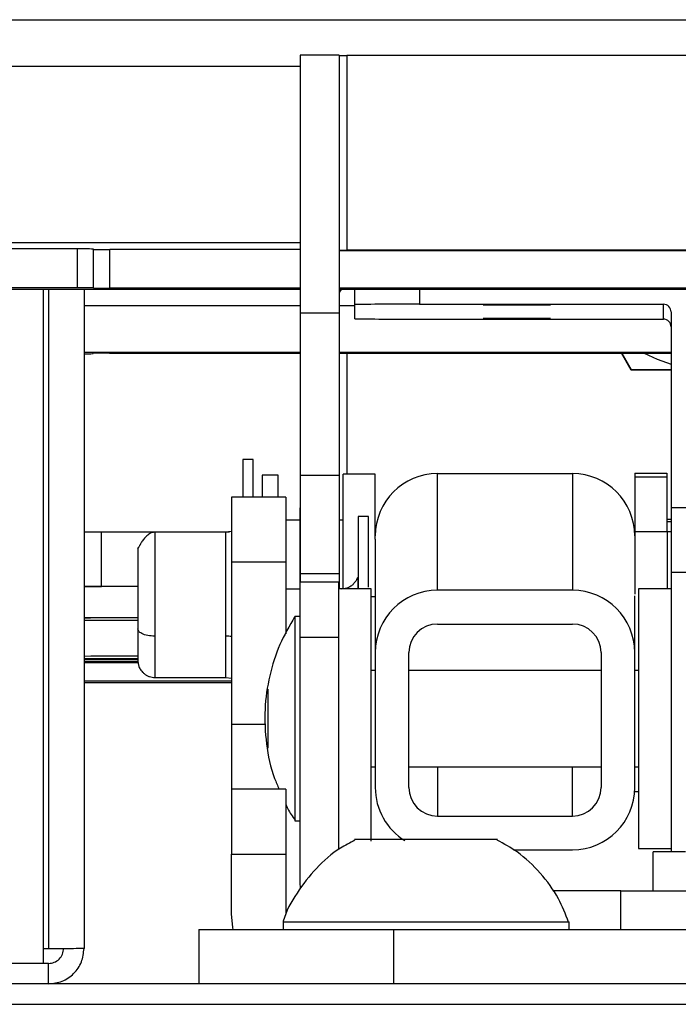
# Model space of a CAD drawing. Header units: millimetres. Extents: x 256 to 1374, y 313 to 1176.
# Tile 37 of 212: x 820 to 830, y 471 to 487. Entities that reach past the tile are written whole.
import ezdxf

# ---------------------------------------------------------------- set-up
doc = ezdxf.new("R2010")
doc.units = ezdxf.units.MM

msp = doc.modelspace()

# ---------------------------------------------------------------- linework, layer by layer
at = {"color": 7, "linetype": 'Continuous', "lineweight": 30}
for p, q in [((785.3437, 487.2868), (844.6104, 487.2868)), ((824.8035, 486.7077), (824.1711, 486.7077)), ((824.1711, 486.7077), (824.1711, 482.4987)), ((824.8035, 486.7077), (824.8035, 482.4987)), ((824.9305, 486.701), (824.9305, 483.526)), ((833.6777, 486.701), (824.9305, 486.701)), ((820.5333, 483.5482), (787.4604, 483.5482)), ((820.5333, 483.5482), (820.5333, 482.9157)), ((820.7979, 482.9142), (820.7979, 483.5466)), ((821.0624, 482.9066), (821.0624, 483.5391)), ((824.1711, 483.5391), (821.0624, 483.5391)), ((824.8035, 483.5224), (824.9305, 483.5224)), ((835.35, 483.526), (824.9305, 483.526)), ((824.9305, 483.5224), (835.35, 483.5224)), ((785.3437, 482.8919), (824.1711, 482.8919)), ((820.5333, 482.9157), (787.4604, 482.9157)), ((819.9769, 482.8919), (819.9769, 471.8974)), ((820.6436, 482.8919), (820.6436, 472.1429)), ((820.7979, 482.9081), (820.7979, 482.9142)), ((824.1711, 482.9066), (821.0624, 482.9066)), ((836.8342, 482.9066), (824.8035, 482.9066)), ((824.8035, 482.8919), (836.8342, 482.8919)), ((825.0575, 482.8919), (825.0575, 482.6411)), ((824.8035, 482.4987), (824.1711, 482.4987)), ((824.1711, 482.4987), (824.1711, 479.8529)), ((824.8035, 482.4987), (824.8035, 479.8529)), ((825.0575, 482.6411), (825.0575, 482.4108)), ((826.1159, 482.6472), (830.0926, 482.6472)), ((830.0926, 482.4047), (830.0926, 482.6472)), ((830.2196, 482.5202), (830.2196, 479.3288)), ((826.1159, 482.4047), (830.0926, 482.4047)), ((820.7936, 481.8409), (820.7936, 481.8469)), ((821.0582, 481.8485), (824.1711, 481.8485)), ((824.8035, 481.8485), (830.2196, 481.8485)), ((829.5679, 481.5735), (829.4092, 481.8485)), ((829.4149, 481.8485), (829.5679, 481.5831)), ((829.5679, 481.5831), (830.2196, 481.5837)), ((829.5679, 481.5735), (829.5679, 481.5831)), ((830.2196, 481.5735), (829.5679, 481.5735)), ((823.401, 480.1158), (823.2317, 480.1158)), ((823.2317, 480.1158), (823.2317, 479.5015)), ((823.401, 479.5015), (823.401, 480.1158)), ((823.8095, 479.8618), (823.5471, 479.8618)), ((823.5471, 479.8618), (823.5471, 479.5015)), ((823.8095, 479.5015), (823.8095, 479.8618)), ((824.8035, 479.8529), (824.1711, 479.8529)), ((824.1711, 479.8529), (824.1711, 478.2564)), ((824.8035, 479.8529), (824.8035, 478.2564)), ((824.8679, 478.0059), (824.8679, 479.8739)), ((825.3928, 479.8739), (824.8679, 479.8739)), ((825.3928, 478.8155), (825.3928, 479.8739)), ((826.4088, 477.9825), (826.4088, 479.8848)), ((826.4088, 479.8848), (828.6101, 479.8848)), ((828.6101, 479.8848), (828.6101, 477.9825)), ((829.6261, 479.8921), (829.6261, 479.8311)), ((829.6261, 479.8921), (830.1511, 479.8921)), ((829.6261, 479.8311), (829.6261, 478.9339)), ((829.6261, 479.8311), (830.1511, 479.8311)), ((830.1511, 479.8921), (830.1511, 479.8311)), ((830.1511, 479.8311), (830.1511, 478.9339)), ((823.9325, 479.5015), (823.0469, 479.5015)), ((823.0469, 479.5015), (823.0469, 478.4432)), ((823.9325, 479.5015), (823.9325, 478.4432)), ((824.1677, 479.3288), (824.1711, 479.3288)), ((824.1677, 477.2121), (824.1677, 479.3288)), ((830.8513, 479.3288), (830.2188, 479.3288)), ((830.2188, 479.3288), (830.2188, 478.2705)), ((823.9325, 479.1289), (824.1677, 479.1289)), ((824.8035, 479.1289), (824.8679, 479.1289)), ((825.2842, 479.1879), (825.1149, 479.1879)), ((825.1149, 479.1879), (825.1149, 478.0059)), ((825.2842, 478.0342), (825.2842, 479.1879)), ((830.1511, 479.1407), (830.2188, 479.1407)), ((830.2188, 479.101), (830.1511, 479.101)), ((820.9302, 478.0427), (820.9302, 478.9283)), ((821.7865, 478.9283), (820.9302, 478.9283)), ((822.9565, 478.9305), (821.7966, 478.9305)), ((823.009, 478.9276), (822.9565, 478.9277)), ((825.3928, 478.8155), (825.3928, 477.9178)), ((830.1553, 478.9339), (829.6261, 478.9339)), ((829.6261, 478.9339), (829.6261, 477.9178)), ((830.2188, 478.9339), (830.1553, 478.9339)), ((830.1553, 478.9339), (830.1553, 478.0059)), ((823.9325, 478.4432), (823.0469, 478.4432)), ((823.0469, 478.4432), (823.0469, 475.7974)), ((823.9325, 478.4432), (823.9325, 477.2737)), ((824.1711, 478.2564), (824.8035, 478.2564)), ((824.1711, 478.2564), (824.1711, 478.1164)), ((824.8035, 478.2564), (824.8035, 478.1164)), ((830.8513, 478.2705), (830.2188, 478.2705)), ((830.2188, 478.2705), (830.2188, 473.7146)), ((820.9208, 478.0427), (820.6436, 478.0427)), ((821.5214, 478.0427), (820.9302, 478.0427)), ((824.1677, 478.0025), (823.9325, 478.0025)), ((824.8035, 478.1164), (824.1711, 478.1164)), ((824.8001, 477.2121), (824.8001, 478.1164)), ((825.3293, 478.0059), (824.8001, 478.0059)), ((824.8035, 478.1164), (824.8035, 478.0025)), ((825.3293, 473.8924), (825.3293, 478.0059)), ((830.2188, 478.0059), (829.6896, 478.0059)), ((829.6896, 478.0059), (829.6896, 477.138)), ((825.3928, 477.8755), (825.3293, 477.8755)), ((825.3928, 477.9178), (825.3928, 476.9666)), ((828.6101, 477.9825), (826.4088, 477.9825)), ((829.6261, 476.9666), (829.6261, 477.8917)), ((820.6436, 477.5364), (821.5214, 477.5364)), ((824.1677, 477.5572), (824.083, 477.5572)), ((824.083, 477.5572), (824.083, 474.2213)), ((826.4088, 477.4322), (828.6101, 477.4322)), ((824.8001, 477.2121), (824.1677, 477.2121)), ((824.1677, 473.2091), (824.1677, 477.2121)), ((824.8001, 473.7564), (824.8001, 477.2121)), ((829.6896, 477.138), (829.6896, 473.7726)), ((825.3928, 476.9666), (825.3928, 474.7655)), ((825.9431, 474.7655), (825.9431, 476.9666)), ((829.0758, 476.9666), (829.0758, 474.7655)), ((829.6261, 474.7655), (829.6261, 476.9666)), ((821.7966, 476.5598), (822.9565, 476.5598)), ((822.9565, 476.5598), (823.0469, 476.5483)), ((825.3928, 476.6766), (825.3293, 476.6766)), ((829.0758, 476.6766), (825.9431, 476.6766)), ((829.6896, 476.6766), (829.6261, 476.6766)), ((823.0469, 476.4749), (820.9302, 476.4749)), ((823.6385, 476.3718), (823.6385, 475.4066)), ((823.0469, 475.7974), (823.0469, 474.739)), ((825.3293, 475.1018), (825.3928, 475.1018)), ((825.9431, 475.1018), (829.0758, 475.1018)), ((829.6261, 475.1018), (829.6896, 475.1018)), ((823.9325, 474.739), (823.0469, 474.739)), ((823.0469, 474.739), (823.0469, 473.6807)), ((823.9325, 474.739), (823.9325, 473.6807)), ((829.6261, 474.7005), (829.6896, 474.7005)), ((826.4088, 474.2999), (828.6101, 474.2999)), ((824.083, 474.2213), (824.1677, 474.2213)), ((823.0469, 472.7036), (823.0469, 473.6807)), ((823.0469, 473.6807), (823.9325, 473.6807)), ((823.9325, 473.6807), (823.9325, 472.7036)), ((827.6484, 473.7496), (828.6101, 473.7496)), ((829.6896, 473.7726), (830.2188, 473.7726)), ((829.9261, 473.0821), (829.9261, 473.7146)), ((830.4552, 473.7146), (829.9261, 473.7146)), ((824.1722, 473.1268), (824.1677, 473.2091)), ((829.3969, 473.0821), (828.2881, 473.0821)), ((829.3969, 472.4496), (829.3969, 473.0821)), ((829.3969, 473.0821), (830.9844, 473.0821)), ((823.8886, 472.5763), (823.8886, 472.4496)), ((823.8886, 472.5763), (828.5552, 472.5763)), ((828.5552, 472.4496), (828.5552, 472.5763)), ((822.5177, 472.4496), (822.5177, 471.564)), ((822.5177, 472.4496), (825.6927, 472.4496)), ((825.6927, 472.4496), (825.6927, 471.564)), ((825.6927, 472.4496), (842.6261, 472.4496)), ((820.0647, 472.1331), (819.9769, 472.1331)), ((819.9769, 471.8974), (817.1436, 471.8974)), ((820.0647, 471.8974), (819.9769, 471.8974)), ((820.0647, 471.564), (820.0647, 471.8974)), ((856.5902, 471.564), (454.1836, 471.564)), ((454.4193, 471.2307), (856.3545, 471.2307))]:
    msp.add_line(p, q, dxfattribs=at)
at = {"color": 8, "linetype": 'Continuous', "lineweight": 30}
for p, q in [((785.3437, 486.5317), (824.1711, 486.5317)), ((824.1711, 483.6506), (785.3437, 483.6506)), ((820.0647, 482.8919), (820.0647, 472.1331)), ((826.1159, 482.8919), (826.1159, 482.6472)), ((820.6436, 482.627), (824.1711, 482.627)), ((824.8035, 482.627), (825.0575, 482.627)), ((820.6436, 481.8632), (824.1711, 481.8632)), ((824.8035, 481.8632), (830.2196, 481.8632)), ((824.9305, 481.8485), (824.9305, 479.8739)), ((821.7966, 478.9305), (821.7966, 477.2337)), ((822.9565, 477.2337), (822.9565, 478.9305)), ((821.7966, 477.2337), (821.7966, 476.5598)), ((822.9565, 476.5598), (822.9565, 477.2337)), ((823.0469, 476.5009), (820.6436, 476.5009)), ((823.0469, 475.7974), (823.6061, 475.7974)), ((826.4088, 475.1018), (826.4088, 474.2999)), ((828.6101, 474.2999), (828.6101, 475.1018))]:
    msp.add_line(p, q, dxfattribs=at)
at = {"color": 7, "linetype": 'Continuous', "lineweight": 30, "flags": 128}
for points in [[(827.7034, 482.6319), (827.4928, 482.6322), (827.3142, 482.6329), (827.1949, 482.6339), (827.153, 482.6351), (827.1949, 482.6363), (827.3142, 482.6373), (827.4928, 482.638), (827.7034, 482.6382), (827.914, 482.638), (828.0925, 482.6373), (828.2118, 482.6363), (828.2537, 482.6351), (828.2118, 482.6339), (828.0925, 482.6329), (827.914, 482.6322), (827.7034, 482.6319)], [(827.7034, 482.4137), (827.4928, 482.4139), (827.3142, 482.4146), (827.1949, 482.4156), (827.153, 482.4168), (827.1949, 482.418), (827.3142, 482.4191), (827.4928, 482.4197), (827.7034, 482.42), (827.914, 482.4197), (828.0925, 482.4191), (828.2118, 482.418), (828.2537, 482.4168), (828.2118, 482.4156), (828.0925, 482.4146), (827.914, 482.4139), (827.7034, 482.4137)], [(829.7819, 481.8485), (829.9897, 481.7491), (830.2196, 481.6687)], [(820.9302, 478.9283), (820.7238, 478.9282), (820.6436, 478.9281)], [(820.6436, 478.0425), (820.7238, 478.0426), (820.9302, 478.0427)], [(820.9302, 476.4749), (820.7238, 476.475), (820.6436, 476.4751)], [(823.0756, 472.4496), (823.0688, 472.4813), (823.0469, 472.7036)]]:
    msp.add_lwpolyline(points, dxfattribs=at)
at = {"color": 7, "linetype": 'Continuous', "lineweight": 30}
for centre, radius, start, end in [((824.8987, 492.2206), 5.5197, 269.01255, 270.33086), ((820.5993, 471.9997), 11.5487, 89.01504, 90.32777), ((820.9963, 495.089), 11.5501, 269.01566, 270.32822), ((824.8987, 489.0608), 5.5349, 269.01436, 270.32906), ((820.5993, 471.3672), 11.5487, 89.01504, 90.32777), ((820.9965, 494.4883), 11.5819, 269.01746, 270.32642), ((824.931, 482.8009), 0.1275, 134.43475, 179.91699), ((825.8513, 436.4752), 46.1727, 89.67165, 90.985), ((830.0927, 482.5202), 0.127, 359.99473, 90.00415), ((825.8512, 528.5766), 46.1727, 269.01513, 270.32848), ((830.0927, 482.2777), 0.127, 359.99585, 90.00415), ((820.9922, 470.2678), 11.5809, 89.67352, 90.9826), ((820.6672, 487.4814), 5.6419, 269.76051, 271.28448), ((826.4088, 478.8689), 1.016, 89.99796, 179.99602), ((828.6102, 478.8689), 1.016, 0.00398, 90.00204), ((826.4088, 476.9665), 1.016, 89.99776, 179.99621), ((828.6102, 476.9665), 1.016, 0.00379, 90.00224), ((821.5147, 363.9833), 113.5489, 90.008002, 90.439557), ((821.5262, 354.189), 123.3011, 90.004402, 90.410164), ((826.4088, 476.9665), 0.4656, 89.99687, 179.99671), ((828.6102, 476.9665), 0.4656, 0.00329, 90.00313), ((821.5268, 353.4578), 123.4503, 90.004661, 90.409919), ((821.52, 362.4806), 114.3849, 90.001629, 90.439016), ((821.5199, 591.1233), 114.2721, 269.560608, 269.999323), ((821.5235, 361.8607), 114.9563, 89.998534, 90.43857), ((821.521, 591.3597), 114.557, 269.561153, 269.998778), ((821.4625, 453.4692), 23.393, 89.85931, 91.03386), ((821.4618, 500.2158), 23.3613, 268.96637, 270.13884), ((821.468, 452.9919), 23.8218, 89.84942, 91.02842), ((821.4672, 500.5443), 23.7383, 268.96984, 270.15035), ((826.4087, 474.7655), 1.0159, 180.00219, 238.50311), ((826.4088, 474.7655), 0.4656, 180.00353, 270.00304), ((828.6102, 474.7655), 1.016, 269.99783, 359.99614), ((828.6102, 474.7655), 0.4656, 269.99696, 359.99647)]:
    msp.add_arc(centre, radius, start, end, dxfattribs=at)
for points, knots in [([(821.7966, 478.9305), (821.7778, 478.9282), (821.7417, 478.9237), (821.6852, 478.888), (821.6342, 478.8386), (821.5963, 478.7892), (821.5717, 478.7509), (821.5594, 478.73), (821.5513, 478.7156), (821.5442, 478.7028), (821.5368, 478.6891), (821.5241, 478.667), (821.5218, 478.6731), (821.5214, 478.6762), (821.5214, 478.6101), (821.5214, 478.6052)], [0, 0, 0, 0, 0.1163026, 0.2231457, 0.3136311, 0.3834876, 0.4106197, 0.4333633, 0.443693, 0.4537787, 0.4748788, 0.5003059, 0.6263435, 0.9723719, 1, 1, 1, 1]), ([(823.0469, 478.9447), (823.0454, 478.9441), (823.0148, 478.9318), (822.9849, 478.9311), (822.9565, 478.9305)], [0, 0, 0, 0, 0.0491414, 1, 1, 1, 1]), ([(821.5214, 478.6052), (821.5214, 478.5936), (821.5214, 478.5609), (821.5214, 478.4512), (821.5214, 478.2954), (821.5214, 478.1159), (821.5214, 477.8849), (821.5214, 477.616), (821.5214, 477.4332), (821.5214, 477.3524)], [0, 0, 0, 0, 0.0794713, 0.2253039, 0.3667817, 0.4951482, 0.6234034, 0.8337263, 1, 1, 1, 1]), ([(825.1147, 478.0059), (825.1146, 478.0535), (825.1143, 478.1405), (825.1119, 478.1913), (825.1056, 478.1944), (825.0937, 478.1688), (825.0748, 478.133), (825.0532, 478.103), (825.0355, 478.0828), (825.0154, 478.0641), (824.9857, 478.0417), (824.9438, 478.0201), (824.8917, 478.0051), (824.8571, 478.0034), (824.8397, 478.0025)], [0, 0, 0, 0, 0.2413978, 0.4412916, 0.5860486, 0.686841, 0.7561742, 0.7834437, 0.8079754, 0.8312129, 0.8542179, 0.901417, 0.9506694, 1, 1, 1, 1]), ([(824.0788, 477.5498), (823.9931, 477.401), (823.8181, 477.0972), (823.6566, 476.5852), (823.5773, 476.0378), (823.6066, 475.4714), (823.6933, 475.0293), (823.8003, 474.796), (823.8264, 474.739)], [0, 0, 0, 0, 0.1751924, 0.3575867, 0.5451231, 0.7377698, 0.9359828, 1, 1, 1, 1]), ([(821.7966, 477.2337), (821.7576, 477.2358), (821.6764, 477.2402), (821.5841, 477.2723), (821.5304, 477.3122), (821.5243, 477.3394), (821.5214, 477.3524)], [0, 0, 0, 0, 0.2702616, 0.5624301, 0.7897389, 1, 1, 1, 1]), ([(821.5214, 477.3524), (821.5214, 477.2778), (821.5214, 477.1089), (821.5214, 476.9486), (821.5214, 476.8568), (821.5214, 476.8429), (821.5214, 476.8359)], [0, 0, 0, 0, 0.2625854, 0.5947331, 0.7974554, 1, 1, 1, 1]), ([(821.5214, 477.1233), (821.5214, 477.1203), (821.5214, 477.0355), (821.5237, 476.8925), (821.5153, 476.7961), (821.5495, 476.7118), (821.5691, 476.6798), (821.5965, 476.6472), (821.6309, 476.6169), (821.6698, 476.5919), (821.7262, 476.5663), (821.7682, 476.5624), (821.7966, 476.5598)], [0, 0, 0, 0, 0.009642, 0.2720994, 0.6447776, 0.7015801, 0.7476337, 0.7873937, 0.8257435, 0.8660587, 0.9093095, 1, 1, 1, 1]), ([(823.9325, 474.4954), (823.9431, 474.4695), (823.9815, 474.3753), (824.0431, 474.2938), (824.0878, 474.2347)], [0, 0, 0, 0, 0.27506008, 1, 1, 1, 1]), ([(825.0616, 473.9048), (824.9814, 473.8647), (824.7485, 473.7482), (824.4208, 473.4579), (824.1109, 473.0533), (823.9343, 472.7502), (823.8916, 472.5834), (823.8911, 472.5818)], [0, 0, 0, 0, 0.1485037, 0.4314241, 0.7143476, 0.9972678, 1, 1, 1, 1]), ([(827.3886, 473.9163), (827.3754, 473.9163), (827.349, 473.9163), (827.1471, 473.9163), (826.8504, 473.9163), (826.4803, 473.9163), (826.0816, 473.9163), (825.6988, 473.9163), (825.3746, 473.9163), (825.1472, 473.9163), (825.0618, 473.9163), (825.0566, 473.9163), (825.0554, 473.9163)], [0, 0, 0, 0, 0.1074555, 0.2149137, 0.3223696, 0.42983, 0.5372848, 0.6447458, 0.7521999, 0.8596601, 0.9671186, 1, 1, 1, 1]), ([(828.548, 472.5728), (828.4971, 472.7021), (828.3836, 472.9906), (828.0932, 473.3778), (827.7543, 473.7051), (827.4937, 473.8473), (827.3832, 473.9075)], [0, 0, 0, 0, 0.2288964, 0.5107788, 0.7926592, 1, 1, 1, 1]), ([(820.6436, 472.1429), (820.6349, 472.1421), (820.6175, 472.1404), (820.4836, 472.138), (820.2923, 472.1355), (820.1406, 472.1339), (820.0647, 472.1331)], [0, 0, 0, 0, 0.2499985, 0.4999967, 0.7500026, 1, 1, 1, 1]), ([(820.0647, 471.8974), (820.0969, 471.9011), (820.1612, 471.9084), (820.2424, 471.9652), (820.2992, 472.0464), (820.3065, 472.1107), (820.3102, 472.1429)], [0, 0, 0, 0, 0.250013, 0.5000003, 0.7500022, 1, 1, 1, 1]), ([(820.0647, 471.564), (820.1406, 471.5727), (820.2923, 471.5901), (820.4836, 471.724), (820.6175, 471.9153), (820.6349, 472.067), (820.6436, 472.1429)], [0, 0, 0, 0, 0.2499975, 0.5000032, 0.749999, 1, 1, 1, 1])]:
    msp.add_open_spline(points, degree=3, knots=knots, dxfattribs=at)
at = {"color": 8, "linetype": 'Continuous', "lineweight": 30}
msp.add_open_spline([(823.0469, 477.227), (823.0465, 477.2271), (823.0198, 477.2336), (822.9879, 477.2337), (822.9565, 477.2337)], degree=3, knots=[0, 0, 0, 0, 0.0166081, 1, 1, 1, 1], dxfattribs=at)

doc.saveas('drawing.dxf')
